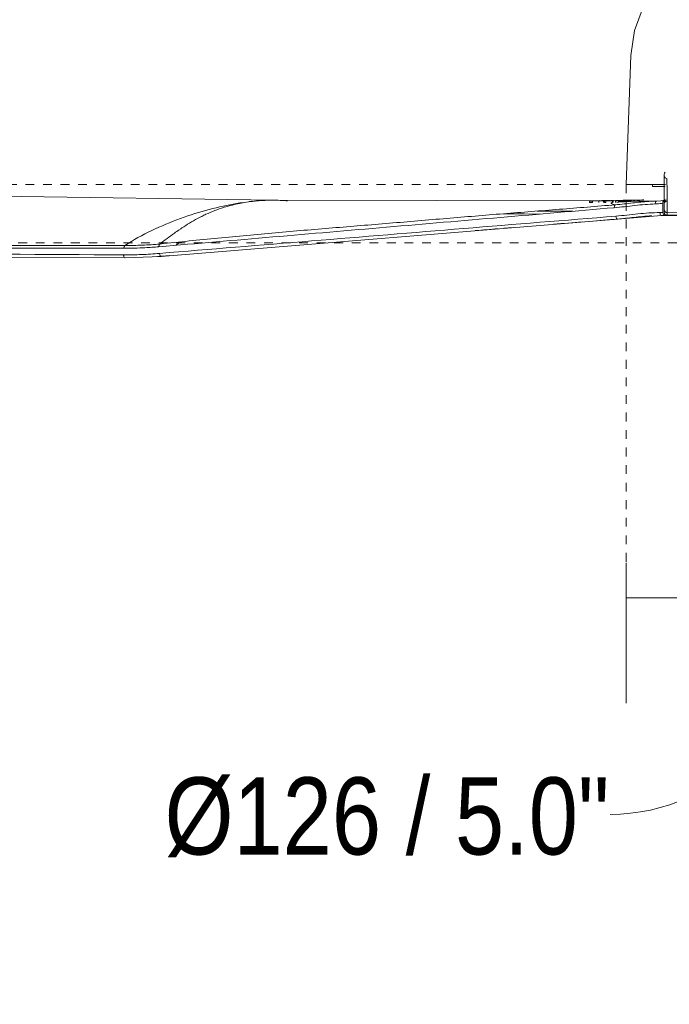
# Model space of a CAD drawing. Header units: millimetres. Extents: x 5806 to 11474, y -2062 to 7544.
# Tile 3 of 7: x 6324 to 6546, y 1488 to 1824. Entities that reach past the tile are written whole.
import ezdxf

# ---------------------------------------------------------------- set-up
doc = ezdxf.new("R2010")
doc.units = ezdxf.units.MM
doc.linetypes.add('Dash', pattern=[6, 3, -3])
for name, color, linetype, lineweight in [('Aparatos eléctricos', 7, 'Continuous', 9), ('Cotas', 7, 'Continuous', 9), ('Cotas-12', 7, 'Continuous', 9)]:
    doc.layers.add(name, color=color, linetype=linetype, lineweight=lineweight)
doc.layers.add('Lighthing Fixture Dim Grey Dash', color=7, linetype='Dash', lineweight=9, true_color=0xd2d2d2)
doc.styles.add('Arial Narrow', font='ARIALN.TTF', dxfattribs={"height": 26.4})
doc.dimstyles.new('FARO_-_2_2mm_Arial_Narrow_mm_Inch_Right', dxfattribs={"dimscale": 304.8, "dimtxt": 27.018578, "dimasz": 0, "dimexe": 0.11811, "dimexo": 0.0625, "dimgap": 0.019685, "dimtad": 1, "dimdec": 0, "dimzin": 0, "dimdsep": 46, "dimtxsty": 'Arial Narrow', "dimblk1": 'NONE', "dimblk2": 'NONE', "dimsah": 1, "dimcen": 0.09, "dimadec": 0, "dimazin": 0, "dimtfac": 1, "dimtdec": 4, "dimtix": 1, "dimtmove": 1, "dimatfit": 3, "dimfxl": 0.03937, "dimfxlon": 1, "dimtvp": 1, "dimtolj": 1, "dimtzin": 0, "dimarcsym": 2})

# ---------------------------------------------------------------- blocks, each defined once
blk = doc.blocks.new('34274 - 34274 MARINE M White ceiling fan IP44-583596-Alzado_PDF')
at = {"color": 254, "lineweight": 9, "true_color": 0xcccccc}
for p, q in [((6543.84, 1771.42), (6543.84, 1770.99)), ((6539.84, 1767.96), (6539.84, 1767.3)), ((6263.42, 1764.72), (6410.44, 1762.59)), ((6543.97, 1767.29), (6544.16, 1767.29)), ((6410.44, 1762.58), (6521.8, 1762.41)), ((6518.28, 1762.3), (6518.28, 1761.79)), ((6518.58, 1762.32), (6518.33, 1762.3)), ((6518.36, 1762.3), (6519.38, 1762.31)), ((6520.05, 1762.37), (6519.38, 1762.35)), ((6519.38, 1762.31), (6521.55, 1762.35)), ((6519.38, 1762.3), (6519.38, 1761.8)), ((6520.05, 1762.34), (6520, 1762.34)), ((6521.8, 1762.41), (6520.05, 1762.34)), ((6521.55, 1762.35), (6521.55, 1761.85)), ((6521.78, 1762.43), (6521.66, 1762.42)), ((6524.55, 1762.47), (6522.48, 1762.43)), ((6523.12, 1762.31), (6523.4, 1762.32)), ((6523.12, 1762.31), (6523.12, 1761.81)), ((6523.4, 1762.32), (6523.9, 1762.34)), ((6523.4, 1762.32), (6523.4, 1761.82)), ((6523.9, 1761.84), (6523.4, 1761.82)), ((6523.9, 1762.34), (6523.9, 1761.84)), ((6524.55, 1762.43), (6525.16, 1762.45)), ((6524.83, 1762.47), (6524.88, 1762.47)), ((6525.16, 1762.43), (6525.25, 1762.44)), ((6526.41, 1762.51), (6525.5, 1762.5)), ((6526.22, 1762.42), (6527.16, 1762.45)), ((6526.22, 1762.42), (6526.41, 1762.43)), ((6526.41, 1762.43), (6526.22, 1762.42)), ((6526.22, 1762.42), (6526.22, 1761.92)), ((6526.41, 1761.93), (6526.22, 1761.92)), ((6526.3, 1762.5), (6526.52, 1762.51)), ((6526.41, 1761.93), (6526.41, 1762.43)), ((6527.16, 1762.45), (6527.35, 1762.46)), ((6527.35, 1762.46), (6527.16, 1762.45)), ((6527.16, 1762.45), (6527.16, 1761.95)), ((6527.35, 1761.96), (6527.16, 1761.95)), ((6527.35, 1762.46), (6527.35, 1761.96)), ((6528.22, 1762.49), (6528.66, 1762.5)), ((6528.22, 1762.49), (6528.41, 1762.5)), ((6528.41, 1762.5), (6528.22, 1762.49)), ((6528.22, 1762.49), (6528.22, 1761.99)), ((6528.41, 1762), (6528.22, 1761.99)), ((6528.41, 1762.5), (6528.41, 1762)), ((6528.66, 1762.5), (6528.66, 1762)), ((6528.7, 1762.51), (6529, 1762.51)), ((6528.7, 1762.51), (6528.85, 1762.51)), ((6528.85, 1762.51), (6528.7, 1762.51)), ((6529, 1762.01), (6528.7, 1762.01)), ((6528.85, 1762.01), (6528.7, 1762.01)), ((6528.85, 1762.01), (6528.85, 1762.51)), ((6529, 1762.51), (6529.32, 1762.52)), ((6529, 1762.51), (6529, 1762.01)), ((6529.32, 1762.02), (6529, 1762.01)), ((6529.32, 1762.52), (6529.53, 1762.53)), ((6529.32, 1762.52), (6529.32, 1762.02)), ((6529.53, 1762.03), (6529.32, 1762.02)), ((6529.45, 1762.53), (6529.33, 1762.52)), ((6529.33, 1762.02), (6529.45, 1762.03)), ((6529.4, 1762.54), (6530.11, 1762.56)), ((6529.65, 1762.53), (6529.4, 1762.53)), ((6529.4, 1762.53), (6529.4, 1762.03)), ((6530.11, 1762.06), (6529.4, 1762.04)), ((6529.4, 1762.03), (6529.65, 1762.03)), ((6529.45, 1762.53), (6529.45, 1762.03)), ((6529.51, 1762.53), (6529.51, 1762.03)), ((6529.52, 1762.53), (6529.52, 1762.03)), ((6529.53, 1762.53), (6529.78, 1762.54)), ((6529.53, 1762.53), (6529.53, 1762.03)), ((6529.78, 1762.04), (6529.53, 1762.03)), ((6529.65, 1762.53), (6529.65, 1762.03)), ((6529.78, 1762.54), (6529.78, 1762.04)), ((6529.8, 1762.54), (6529.8, 1762.04)), ((6529.82, 1762.54), (6529.82, 1762.04)), ((6529.87, 1762.04), (6529.82, 1762.04)), ((6529.84, 1762.54), (6529.84, 1762.04)), ((6529.84, 1762.04), (6529.87, 1762.05)), ((6529.89, 1762.54), (6529.89, 1762.04)), ((6529.9, 1762.54), (6529.9, 1762.04)), ((6529.91, 1762.55), (6529.91, 1762.05)), ((6529.91, 1762.05), (6534.96, 1762.3)), ((6529.92, 1762.55), (6529.92, 1762.05)), ((6530.11, 1762.55), (6530.33, 1762.55)), ((6530.11, 1762.55), (6530.11, 1762.05)), ((6530.28, 1762.05), (6530.11, 1762.05)), ((6530.18, 1761.36), (6530.62, 1761.36)), ((6530.33, 1762.57), (6530.58, 1762.57)), ((6530.33, 1762.56), (6530.42, 1762.56)), ((6530.33, 1762.55), (6530.33, 1762.07)), ((6530.53, 1762.56), (6530.41, 1762.56)), ((6530.56, 1762.56), (6530.42, 1762.56)), ((6530.42, 1762.56), (6530.42, 1762.07)), ((6530.46, 1762.07), (6530.46, 1762.56)), ((6530.58, 1762.56), (6530.93, 1762.57)), ((6530.58, 1762.56), (6530.58, 1762.06)), ((6530.93, 1762.57), (6531.54, 1762.58)), ((6530.93, 1762.57), (6531.16, 1762.57)), ((6530.93, 1762.57), (6530.93, 1762.07)), ((6531.01, 1762.57), (6530.94, 1762.57)), ((6530.95, 1762.57), (6531.08, 1762.57)), ((6531.08, 1762.57), (6530.98, 1762.57)), ((6531.01, 1762.57), (6531.01, 1762.08)), ((6531.08, 1762.57), (6531.08, 1762.09)), ((6531.16, 1762.08), (6531.16, 1762.57)), ((6531.2, 1762.57), (6531.2, 1762.08)), ((6531.28, 1762.57), (6531.28, 1762.1)), ((6531.34, 1762.58), (6531.34, 1762.1)), ((6531.53, 1762.58), (6531.41, 1762.58)), ((6531.41, 1762.58), (6531.41, 1762.1)), ((6531.47, 1762.58), (6531.47, 1762.11)), ((6531.54, 1762.58), (6531.91, 1762.59)), ((6531.54, 1762.58), (6531.54, 1762.11)), ((6531.91, 1762.59), (6532.23, 1762.59)), ((6531.91, 1762.59), (6531.91, 1762.12)), ((6532.36, 1762.6), (6532.23, 1762.59)), ((6532.23, 1762.59), (6532.23, 1762.17)), ((6532.31, 1762.6), (6533.41, 1762.62)), ((6532.31, 1762.6), (6532.31, 1762.18)), ((6532.36, 1762.6), (6532.36, 1762.18)), ((6532.55, 1762.6), (6532.41, 1762.6)), ((6532.41, 1762.6), (6532.41, 1762.19)), ((6532.43, 1762.6), (6532.43, 1762.19)), ((6532.44, 1762.6), (6532.44, 1762.19)), ((6532.55, 1762.6), (6532.55, 1762.2)), ((6532.69, 1762.6), (6532.69, 1762.21)), ((6532.71, 1762.6), (6532.71, 1762.15)), ((6532.79, 1762.6), (6532.79, 1762.15)), ((6532.81, 1762.6), (6532.81, 1762.15)), ((6533.6, 1762.62), (6533.41, 1762.62)), ((6533.41, 1762.62), (6533.41, 1762.22)), ((6533.46, 1762.62), (6533.85, 1762.62)), ((6533.6, 1762.23), (6533.6, 1762.62)), ((6533.85, 1762.62), (6534.6, 1762.64)), ((6533.85, 1762.62), (6533.85, 1762.24)), ((6534.6, 1762.64), (6535.35, 1762.65)), ((6534.6, 1762.64), (6534.6, 1762.25)), ((6534.65, 1762.64), (6534.7, 1762.64)), ((6534.7, 1762.64), (6534.7, 1762.25)), ((6534.71, 1762.64), (6534.71, 1762.26)), ((6535.35, 1762.65), (6536.47, 1762.66)), ((6535.35, 1762.65), (6535.35, 1762.3)), ((6536.48, 1762.67), (6536.85, 1762.67)), ((6540.92, 1761.99), (6540.8, 1761.29)), ((6541.26, 1762.29), (6540.92, 1761.99)), ((6543.34, 1761.57), (6543.34, 1758.34)), ((6543.84, 1761.32), (6543.98, 1761.82)), ((6543.97, 1761.81), (6543.84, 1761.33)), ((6543.84, 1758.34), (6543.84, 1761.6)), ((6543.84, 1759.34), (6543.84, 1761.42)), ((6543.85, 1759.35), (6543.85, 1761.43)), ((6512.57, 1758.8), (6500.38, 1758.87)), ((6542.4, 1758.34), (6543.34, 1758.34)), ((6542.4, 1758.34), (6542.43, 1758.03)), ((6543.84, 1758.34), (6543.84, 1758.43)), ((6543.84, 1758.34), (6543.84, 1758.34)), ((6543.84, 1758.34), (6543.84, 1758.34)), ((6371.97, 1743.38), (6527.92, 1756.13)), ((6527.92, 1756.13), (6542.9, 1757.34)), ((6527.97, 1756.14), (6527.92, 1756.13)), ((6542.75, 1757.39), (6542.9, 1757.34)), ((6542.9, 1757.34), (6544.34, 1757.34)), ((6542.9, 1757.34), (6544.34, 1757.34)), ((6544.34, 1757.34), (6545.08, 1757.33)), ((6545.58, 1757.33), (6544.84, 1757.34)), ((6544.84, 1757.34), (6544.84, 1757.34)), ((6544.85, 1757.43), (6562.61, 1757.47)), ((6036.68, 1744.68), (6359.59, 1742.9)), ((6359.3, 1746.72), (6359.21, 1746.14)), ((6359.54, 1747.08), (6359.3, 1746.72)), ((6359.6, 1742.9), (6371.97, 1743.38))]:
    blk.add_line(p, q, dxfattribs=at)
at = {"color": 254, "lineweight": 9, "true_color": 0xcccccc, "flags": 128}
for points in [[(6543.84, 1759.35), (6543.84, 1766.49), (6543.84, 1770.99)], [(6543.84, 1761.42), (6543.84, 1762.01), (6543.84, 1763.24), (6543.84, 1764.9), (6543.84, 1767.19), (6543.84, 1770.84)], [(6539.84, 1767.3), (6540.62, 1767.3), (6543.89, 1767.29)], [(6521.55, 1762.35), (6523.22, 1762.39), (6524.55, 1762.43)], [(6522.48, 1762.43), (6522.1, 1762.42), (6521.8, 1762.41)], [(6523.9, 1762.34), (6525.06, 1762.38), (6526.22, 1762.42)], [(6527.16, 1762.46), (6527.61, 1762.47), (6528.22, 1762.49)], [(6529.4, 1762.53), (6529.45, 1762.53), (6529.51, 1762.53)], [(6529.51, 1762.03), (6529.45, 1762.03), (6529.4, 1762.03)], [(6529.52, 1762.53), (6529.49, 1762.53), (6529.45, 1762.53)], [(6529.45, 1762.03), (6529.49, 1762.03), (6529.52, 1762.03)], [(6529.51, 1762.53), (6529.51, 1762.53), (6529.52, 1762.53)], [(6529.52, 1762.03), (6529.51, 1762.03), (6529.51, 1762.03)], [(6529.8, 1762.54), (6529.72, 1762.54), (6529.65, 1762.53)], [(6529.65, 1762.03), (6529.72, 1762.04), (6529.8, 1762.04)], [(6529.78, 1762.54), (6529.84, 1762.54), (6529.89, 1762.54)], [(6529.9, 1762.54), (6529.85, 1762.54), (6529.8, 1762.54)], [(6529.82, 1762.54), (6529.87, 1762.54), (6529.92, 1762.55)], [(6529.84, 1762.54), (6529.83, 1762.54), (6529.82, 1762.54)], [(6529.82, 1762.04), (6529.83, 1762.04), (6529.84, 1762.04)], [(6529.91, 1762.55), (6529.87, 1762.55), (6529.84, 1762.54)], [(6529.89, 1762.54), (6529.89, 1762.54), (6529.9, 1762.54)], [(6530.06, 1762.55), (6529.98, 1762.55), (6529.91, 1762.55)], [(6529.92, 1762.55), (6530.01, 1762.55), (6530.11, 1762.55)], [(6530.33, 1762.55), (6530.45, 1762.56), (6530.58, 1762.56)], [(6530.42, 1762.56), (6530.5, 1762.56), (6530.57, 1762.56)], [(6531.2, 1762.57), (6531.1, 1762.57), (6531.01, 1762.57)], [(6531.16, 1762.57), (6531.25, 1762.57), (6531.34, 1762.58)], [(6531.41, 1762.58), (6531.3, 1762.58), (6531.2, 1762.57)], [(6531.47, 1762.58), (6531.38, 1762.58), (6531.28, 1762.57)], [(6531.28, 1762.57), (6531.41, 1762.58), (6531.54, 1762.58)], [(6531.34, 1762.58), (6531.44, 1762.58), (6531.53, 1762.58)], [(6532.23, 1762.59), (6532.34, 1762.6), (6532.44, 1762.6)], [(6532.31, 1762.6), (6532.36, 1762.6), (6532.41, 1762.6)], [(6532.43, 1762.6), (6532.39, 1762.6), (6532.36, 1762.6)], [(6532.41, 1762.6), (6532.42, 1762.6), (6532.43, 1762.6)], [(6532.44, 1762.6), (6532.57, 1762.6), (6532.69, 1762.6)], [(6532.71, 1762.6), (6532.63, 1762.6), (6532.55, 1762.6)], [(6532.69, 1762.6), (6532.74, 1762.6), (6532.79, 1762.6)], [(6532.81, 1762.6), (6532.76, 1762.6), (6532.71, 1762.6)], [(6532.79, 1762.6), (6532.8, 1762.6), (6532.81, 1762.6)], [(6533.41, 1762.62), (6533.5, 1762.62), (6533.6, 1762.62)], [(6534.71, 1762.64), (6534.66, 1762.64), (6534.62, 1762.64)], [(6534.7, 1762.64), (6534.71, 1762.64), (6534.71, 1762.64)], [(6540.8, 1761.29), (6541.36, 1761.32), (6541.9, 1761.36), (6542.41, 1761.42), (6542.89, 1761.49), (6543.34, 1761.57)], [(6541.26, 1762.29), (6542.65, 1762.39), (6544.04, 1762.61)], [(6543.84, 1761.6), (6543.84, 1761.37), (6543.84, 1761.32)], [(6543.84, 1761.42), (6543.84, 1761.38), (6543.84, 1761.33)], [(6543.84, 1761.33), (6543.84, 1761.32), (6543.84, 1761.32)], [(6544.66, 1762.31), (6544.14, 1762.03), (6544.01, 1761.88)], [(6544.02, 1761.88), (6544.14, 1762.02), (6544.66, 1762.3)], [(6488.88, 1757.93), (6495.96, 1757.89), (6501.56, 1757.86)], [(6542.43, 1758.03), (6542.5, 1757.75), (6542.61, 1757.53)], [(6543.34, 1758.34), (6543.64, 1757.63), (6544.34, 1757.34)], [(6543.84, 1758.43), (6543.84, 1759.24), (6543.84, 1759.34)], [(6543.84, 1758.43), (6543.84, 1758.74), (6543.84, 1759.04), (6543.84, 1759.34)], [(6543.84, 1758.43), (6544.14, 1757.72), (6544.85, 1757.43)], [(6544.84, 1757.34), (6544.14, 1757.63), (6543.84, 1758.34)], [(6544.88, 1758.34), (6544.87, 1757.89), (6544.85, 1757.43)], [(6544.88, 1758.35), (6578.1, 1757.38), (6610.78, 1752.23), (6625.37, 1748.51)], [(6527.92, 1756.13), (6527.56, 1756.38), (6527.34, 1757.13)], [(6544.84, 1757.34), (6544.84, 1757.37), (6544.85, 1757.4), (6544.85, 1757.43)], [(6036.48, 1747.32), (6198.02, 1747.14), (6359.54, 1747.08)]]:
    blk.add_lwpolyline(points, dxfattribs=at)
at = {"color": 254, "lineweight": 9, "true_color": 0xcccccc}
for centre, major_axis, ratio, start_param, end_param in [((6543.84, 1957.43), (0, 196.01), 0.004364, 3.14205, 3.145189), ((6543.84, 1958.39), (0, 199.05), 0.004364, 3.146432, 3.149533), ((6544.84, 1758.34), (-1, 0), 0.99999, 0, 1.570796), ((6636.83, 1887.81), (91.95, 129.47), 0.00189, 3.135127, 3.136973)]:
    blk.add_ellipse(centre, major_axis=major_axis, ratio=ratio, start_param=start_param, end_param=end_param, dxfattribs=at)
for points in [[(6543.84, 1771.42), (6543.84, 1771.71), (6543.97, 1771.97), (6544.16, 1772.15)], [(6544.78, 1770), (6544.55, 1770.01), (6544.1, 1770.2), (6543.84, 1770.69), (6543.84, 1770.99)], [(6402.3, 1762.12), (6402.19, 1762.11), (6402.09, 1762.1), (6401.98, 1762.09)], [(6406.36, 1762.48), (6405.61, 1762.43), (6404.85, 1762.38), (6404.09, 1762.31)], [(6414.61, 1762.43), (6411.92, 1762.62), (6409.21, 1762.64), (6406.43, 1762.48)], [(6414.61, 1762.43), (6414.25, 1762.43), (6413.9, 1762.43), (6413.55, 1762.43)], [(6414.9, 1762.42), (6414.8, 1762.42), (6414.7, 1762.42), (6414.61, 1762.43)], [(6540.8, 1761.29), (6538.46, 1761.23), (6533.79, 1760.81), (6529.13, 1760.22), (6526.8, 1760.02)], [(6538.63, 1762.16), (6537.73, 1762.1), (6535.91, 1761.95), (6533.11, 1761.64), (6530.19, 1761.3), (6528.19, 1761.09), (6527.17, 1761.01)], [(6529.85, 1762.04), (6529.97, 1762.04), (6530.09, 1762.05), (6530.22, 1762.05)], [(6535.03, 1762.3), (6534.99, 1762.3), (6534.97, 1762.3), (6534.96, 1762.3)], [(6537.1, 1762.3), (6538.13, 1762.3), (6539.53, 1762.29), (6541.26, 1762.29)], [(6541.26, 1762.29), (6540.4, 1762.27), (6539.52, 1762.22), (6538.63, 1762.16)], [(6544.04, 1762.61), (6543.96, 1762.58), (6543.82, 1762.49), (6543.63, 1762.32), (6543.47, 1762.11), (6543.37, 1761.85), (6543.35, 1761.67), (6543.34, 1761.57)], [(6543.84, 1761.6), (6543.85, 1761.7), (6543.86, 1761.79), (6543.88, 1761.88)], [(6543.95, 1761.86), (6543.88, 1761.73), (6543.84, 1761.57), (6543.84, 1761.42)], [(6544.26, 1762.72), (6544.19, 1762.68), (6544.11, 1762.64), (6544.04, 1762.61)], [(6544.52, 1762.37), (6544.47, 1762.35), (6544.36, 1762.3), (6544.2, 1762.2), (6544.1, 1762.1), (6544.06, 1762.05)], [(6544.85, 1763.09), (6544.8, 1763.05), (6544.75, 1763.02), (6544.7, 1762.98)], [(6371.2, 1746.66), (6397.13, 1748.9), (6449, 1753.36), (6500.87, 1757.8), (6526.8, 1760.02)], [(6371.47, 1747.6), (6378.17, 1748.31), (6391.41, 1749.66), (6410.99, 1751.48), (6430.45, 1753.11), (6449.9, 1754.69), (6469.51, 1756.37), (6488.94, 1757.97), (6508.02, 1759.47), (6520.77, 1760.49), (6527.17, 1761.01)], [(6527.17, 1761.01), (6527.12, 1760.99), (6527.02, 1760.93), (6526.88, 1760.73), (6526.8, 1760.4), (6526.79, 1760.14), (6526.8, 1760.02)], [(6527.34, 1757.13), (6529.85, 1757.33), (6534.85, 1757.96), (6539.89, 1758.36), (6542.4, 1758.34)], [(6544.88, 1758.34), (6544.59, 1758.33), (6544.08, 1758.55), (6543.84, 1759.06), (6543.84, 1759.34)], [(6378.53, 1756.32), (6375.23, 1755.12), (6371.93, 1753.76), (6368.73, 1752.22)], [(6371.38, 1744.38), (6388.71, 1745.8), (6423.37, 1748.65), (6475.35, 1752.92), (6510.01, 1755.73), (6527.34, 1757.13)], [(6506.06, 1754.37), (6509.3, 1754.63), (6512.55, 1754.89), (6515.8, 1755.16)], [(6518.23, 1755.35), (6521.48, 1755.62), (6524.72, 1755.88), (6527.97, 1756.14)], [(6530.66, 1756.4), (6529.74, 1756.3), (6528.85, 1756.22), (6527.97, 1756.14)], [(6539.57, 1757.25), (6538.5, 1757.19), (6536.41, 1757.02), (6533.46, 1756.7), (6531.58, 1756.49), (6530.66, 1756.4)], [(6542.9, 1757.34), (6542.85, 1757.34), (6542.8, 1757.34), (6542.75, 1757.34)], [(6545.08, 1757.33), (6545.19, 1757.33), (6545.3, 1757.34), (6545.4, 1757.34)], [(6545.51, 1757.35), (6545.64, 1757.36), (6545.76, 1757.37), (6545.88, 1757.39)], [(6368.73, 1752.22), (6365.53, 1750.68), (6362.44, 1748.97), (6359.54, 1747.08)], [(6479.27, 1752.19), (6481.87, 1752.4), (6484.48, 1752.61), (6487.08, 1752.82)], [(6489.01, 1752.98), (6490.07, 1753.07), (6491.13, 1753.15), (6492.19, 1753.24)], [(6036.19, 1745.68), (6090.01, 1745.33), (6197.65, 1744.76), (6305.28, 1744.18), (6359.1, 1743.9)], [(6359.1, 1743.9), (6361.15, 1743.89), (6365.25, 1743.96), (6369.34, 1744.21), (6371.38, 1744.38)], [(6371.47, 1747.6), (6369.49, 1747.43), (6365.51, 1747.17), (6361.53, 1747.08), (6359.54, 1747.08)], [(6359.1, 1743.9), (6359.1, 1743.77), (6359.13, 1743.51), (6359.2, 1743.29), (6359.24, 1743.2)], [(6359.39, 1742.99), (6359.45, 1742.94), (6359.51, 1742.91), (6359.57, 1742.9)], [(6372.11, 1743.44), (6371.64, 1743.4), (6371.18, 1743.36), (6370.71, 1743.33)], [(6372.11, 1743.44), (6372.06, 1743.4), (6372.01, 1743.38), (6371.97, 1743.38)], [(6372.11, 1743.44), (6373.04, 1743.51), (6373.97, 1743.59), (6374.89, 1743.67)]]:
    blk.add_open_spline(points, degree=3, dxfattribs=at)
for points, knots in [([(6543.84, 1770.99), (6543.84, 1769.67), (6543.84, 1767.67), (6543.84, 1764.89), (6543.84, 1762.76), (6543.84, 1760.42), (6543.84, 1759.59), (6543.84, 1759.35)], [0, 0, 0, 0, 0.125, 0.25, 0.5, 0.75, 1, 1, 1, 1]), ([(6544.78, 1770), (6544.78, 1769.43), (6544.79, 1768.46), (6544.8, 1767.38), (6544.81, 1766.67), (6544.81, 1766.2), (6544.82, 1765.89), (6544.82, 1765.63), (6544.82, 1765.34), (6544.82, 1765.11), (6544.83, 1764.92), (6544.83, 1764.78), (6544.83, 1764.64), (6544.83, 1764.49), (6544.83, 1764.34), (6544.83, 1764.15), (6544.83, 1763.93), (6544.84, 1763.67), (6544.84, 1763.4), (6544.84, 1763.1), (6544.84, 1762.79), (6544.85, 1762.55), (6544.85, 1762.37), (6544.85, 1762.24), (6544.85, 1762.13), (6544.85, 1761.98), (6544.85, 1761.81), (6544.85, 1761.66), (6544.86, 1761.54), (6544.86, 1761.45), (6544.86, 1761.37), (6544.86, 1761.27), (6544.86, 1761.16), (6544.86, 1761.05), (6544.86, 1760.95), (6544.86, 1760.86), (6544.86, 1760.73), (6544.86, 1760.53), (6544.87, 1760.27), (6544.87, 1759.98), (6544.87, 1759.64), (6544.87, 1759.28), (6544.88, 1758.91), (6544.88, 1758.59), (6544.88, 1758.42), (6544.88, 1758.35)], [0, 0, 0, 0, 0.022727, 0.045455, 0.068182, 0.079545, 0.090909, 0.102273, 0.113636, 0.136364, 0.147727, 0.159091, 0.170455, 0.181818, 0.193182, 0.204545, 0.227273, 0.25, 0.272727, 0.295455, 0.318182, 0.340909, 0.352273, 0.363636, 0.375, 0.386364, 0.409091, 0.431818, 0.443182, 0.454545, 0.465909, 0.477273, 0.5, 0.522727, 0.534091, 0.545455, 0.568182, 0.590909, 0.636364, 0.681818, 0.727273, 0.795455, 0.863636, 0.931818, 1, 1, 1, 1]), ([(6399.92, 1761.82), (6399.18, 1761.71), (6395.47, 1761.12), (6388.44, 1759.57), (6381.83, 1757.52), (6378.53, 1756.32)], [0.2916667, 0.2916667, 0.2916667, 0.2916667, 0.3333333, 0.5, 0.6666667, 0.6666667, 0.6666667, 0.6666667]), ([(6415.1, 1762.42), (6410.7, 1762.72), (6404.71, 1762.53), (6398.81, 1761.55), (6395.69, 1760.81), (6394.18, 1760.38), (6393.44, 1760.15)], [0, 0, 0, 0, 0.2, 0.3, 0.35, 0.4, 0.4, 0.4, 0.4]), ([(6415.1, 1762.42), (6415.03, 1762.42), (6414.87, 1762.42), (6414.7, 1762.42), (6414.61, 1762.43)], [0, 0, 0, 0, 0.4, 1, 1, 1, 1]), ([(6519.38, 1761.8), (6519.17, 1761.8), (6518.78, 1761.79), (6518.35, 1761.79), (6518.24, 1761.79), (6518.33, 1761.8), (6518.38, 1761.8)], [-1, -1, -1, -1, -0.7857143, -0.5714286, -0.2857143, -0.1428571, -0.1428571, -0.1428571, -0.1428571]), ([(6527.17, 1761.01), (6526.48, 1761.18), (6525.71, 1761.41), (6525.66, 1761.62), (6525.91, 1761.72), (6526.1, 1761.77), (6526.22, 1761.79)], [0, 0, 0, 0, 0.1111111, 0.1666667, 0.1944444, 0.2222222, 0.2222222, 0.2222222, 0.2222222]), ([(6527.64, 1761.93), (6527.98, 1761.96), (6528.64, 1761.99), (6529.39, 1762.02), (6529.71, 1762.03)], [0.29459253, 0.29459253, 0.29459253, 0.29459253, 0.33333333, 0.35986945, 0.35986945, 0.35986945, 0.35986945]), ([(6534.96, 1762.3), (6534.91, 1762.3), (6535.35, 1762.3), (6536.58, 1762.3), (6537.09, 1762.3)], [0.5106584, 0.5106584, 0.5106584, 0.5106584, 0.7, 0.7998557, 0.7998557, 0.7998557, 0.7998557]), ([(6543.89, 1761.74), (6543.88, 1761.7), (6543.87, 1761.64), (6543.85, 1761.54), (6543.84, 1761.47), (6543.84, 1761.42)], [0.775, 0.775, 0.775, 0.775, 0.85, 0.9, 1, 1, 1, 1]), ([(6543.95, 1762.07), (6543.99, 1762.15), (6544.07, 1762.28), (6544.18, 1762.39), (6544.22, 1762.44)], [0.35, 0.35, 0.35, 0.35, 0.55, 0.7, 0.7, 0.7, 0.7]), ([(6544.47, 1762.35), (6544.41, 1762.33), (6544.32, 1762.28), (6544.2, 1762.2), (6544.12, 1762.12), (6544.07, 1762.06), (6544.04, 1762.02), (6544.02, 1762)], [0.2375, 0.2375, 0.2375, 0.2375, 0.35, 0.45, 0.5, 0.55, 0.59375, 0.59375, 0.59375, 0.59375]), ([(6393.44, 1760.15), (6392.33, 1759.81), (6390.19, 1759.06), (6387.72, 1758), (6386.11, 1757.22), (6385.47, 1756.91), (6385.31, 1756.83)], [0.4, 0.4, 0.4, 0.4, 0.475, 0.55, 0.5875, 0.6, 0.6, 0.6, 0.6]), ([(6544.88, 1758.35), (6544.77, 1758.34), (6544.62, 1758.36), (6544.41, 1758.44), (6544.28, 1758.51), (6544.17, 1758.6), (6544.09, 1758.68), (6544.04, 1758.75), (6544.02, 1758.78), (6543.99, 1758.83), (6543.95, 1758.89), (6543.91, 1758.97), (6543.88, 1759.05), (6543.87, 1759.11), (6543.86, 1759.16), (6543.85, 1759.24), (6543.84, 1759.3), (6543.84, 1759.35)], [-1, -1, -1, -1, -0.8, -0.7, -0.6, -0.525, -0.425, -0.39375, -0.375, -0.35, -0.3, -0.25, -0.19375, -0.15, -0.125, -0.1, 0, 0, 0, 0]), ([(6385.3, 1756.82), (6384.99, 1756.66), (6383.72, 1756.01), (6381.63, 1754.79), (6379.62, 1753.49), (6378.47, 1752.72), (6378.18, 1752.53)], [0.6001475, 0.6001475, 0.6001475, 0.6001475, 0.625, 0.7, 0.775, 0.8, 0.8, 0.8, 0.8]), ([(6562.55, 1757.42), (6561.98, 1757.42), (6554.94, 1757.4), (6548.97, 1757.37), (6544.84, 1757.34)], [-0.2174473, -0.2174473, -0.2174473, -0.2174473, -0.2, 0, 0, 0, 0]), ([(6378.14, 1752.5), (6377.58, 1752.12), (6375.31, 1750.55), (6373.11, 1748.89), (6371.47, 1747.6)], [0.8012279, 0.8012279, 0.8012279, 0.8012279, 0.85, 1, 1, 1, 1]), ([(6378.64, 1748.37), (6378.31, 1748.14), (6377.8, 1747.8), (6377.29, 1747.45), (6377.12, 1747.32)], [0.87352315, 0.87352315, 0.87352315, 0.87352315, 0.89285714, 0.90291622, 0.90291622, 0.90291622, 0.90291622]), ([(6359.21, 1746.14), (6330.76, 1746.15), (6289.85, 1746.16), (6245.2, 1746.18), (6220.47, 1746.2), (6202.33, 1746.21), (6187.43, 1746.22), (6175.75, 1746.23), (6167.11, 1746.23), (6158.78, 1746.24), (6150.7, 1746.24), (6143.94, 1746.25), (6138.44, 1746.26), (6134.17, 1746.26), (6130.01, 1746.26), (6124.82, 1746.27), (6118.43, 1746.27), (6111.28, 1746.28), (6104.54, 1746.29), (6098.77, 1746.3), (6092.4, 1746.31), (6083.4, 1746.33), (6071.08, 1746.35), (6054.62, 1746.38), (6042.52, 1746.4), (6036.19, 1746.42)], [0, 0, 0, 0, 0.25, 0.375, 0.4375, 0.5, 0.5625, 0.59375, 0.625, 0.65625, 0.6875, 0.71875, 0.734375, 0.75, 0.765625, 0.78125, 0.8125, 0.84375, 0.859375, 0.875, 0.890625, 0.90625, 0.9375, 0.96875, 1, 1, 1, 1]), ([(6371.2, 1746.66), (6369.6, 1746.52), (6365.6, 1746.24), (6361.6, 1746.14), (6359.21, 1746.14)], [0, 0, 0, 0, 0.4, 1, 1, 1, 1]), ([(6371.47, 1747.6), (6371.44, 1747.57), (6371.36, 1747.49), (6371.28, 1747.33), (6371.23, 1747.15), (6371.2, 1746.94), (6371.19, 1746.77), (6371.2, 1746.66)], [-1, -1, -1, -1, -0.75, -0.5, -0.375, -0.25, 0, 0, 0, 0]), ([(6371.97, 1743.38), (6371.85, 1743.37), (6371.58, 1743.53), (6371.41, 1744.04), (6371.38, 1744.38)], [0.1524034, 0.1524034, 0.1524034, 0.1524034, 0.5, 1, 1, 1, 1])]:
    blk.add_open_spline(points, degree=3, knots=knots, dxfattribs=at)
at = {"layer": 'Aparatos eléctricos'}
for p, q in [((6532.4, 1812.1), (6530.84, 1767.96)), ((6530.84, 1767.96), (6543.86, 1767.96)), ((6544, 1767.96), (6544.25, 1767.96))]:
    blk.add_line(p, q, dxfattribs=at)
at = {"layer": 'Aparatos eléctricos', "flags": 128}
blk.add_lwpolyline([(6532.4, 1812.1), (6533.65, 1820.6), (6536.71, 1828.63), (6541.46, 1835.8), (6547.65, 1841.76), (6554.99, 1846.22), (6563.13, 1848.98), (6566.97, 1849.63)], dxfattribs=at)
blk = doc.blocks.new('DIMBLOCK5-Alzado_PDF')
at = {"layer": 'Cotas-12', "color": 251, "true_color": 0x5b5b5b}
for p, q in [((6530.84, 1626.58), (6530.84, 1638.58)), ((6656.84, 1626.58), (6656.84, 1638.58)), ((6530.84, 1626.58), (6656.84, 1626.58)), ((6530.84, 1626.58), (6530.84, 1590.58)), ((6656.84, 1626.58), (6656.84, 1590.58))]:
    blk.add_line(p, q, dxfattribs=at)
blk.add_ellipse((6525.37, 1626.58), major_axis=(0, 74.05), ratio=0.924769, start_param=3.141593, end_param=4.712389, dxfattribs=at)
at = {"layer": 'Cotas-12', "color": 0, "insert": (6373.12, 1565.21), "char_height": 26.4, "width": 182.697, "attachment_point": 1, "line_spacing_factor": 0.974696, "style": 'Arial Narrow'}
blk.add_mtext('Ø126 / 5.0"', dxfattribs=at)
blk = doc.blocks.new('_None')

msp = doc.modelspace()

# ---------------------------------------------------------------- linework, layer by layer
at = {"layer": 'Lighthing Fixture Dim Grey Dash'}
for p, q in [((6526.57, 1767.96), (5940.7, 1767.96)), ((6530.84, 1767.96), (6530.84, 1637.96)), ((5939.11, 1748.05), (6593.52, 1748.05))]:
    msp.add_line(p, q, dxfattribs=at)

# ---------------------------------------------------------------- block references
at = {"layer": 'Aparatos eléctricos'}
msp.add_blockref('34274 - 34274 MARINE M White ceiling fan IP44-583596-Alzado_PDF', (0, 0), dxfattribs=at)

# ---------------------------------------------------------------- dimensions: what is measured, and where the dimension line sits
at = {"layer": 'Cotas', "color": 251, "true_color": 0x5b5b5b}
dim = msp.add_linear_dim(base=(6656.84, 1626.58), p1=(6530.84, 1638.58), p2=(6656.84, 1638.58), text='Ø<>', dimstyle='FARO_-_2_2mm_Arial_Narrow_mm_Inch_Right', override={"dimpost": '<>', "dimfxl": 126}, dxfattribs=at)
dim.commit()
dim.dimension.update_dxf_attribs({"geometry": 'DIMBLOCK5-Alzado_PDF', "text_midpoint": (6464.47, 1547.61), "dimtype": 160})

doc.saveas('drawing.dxf')
